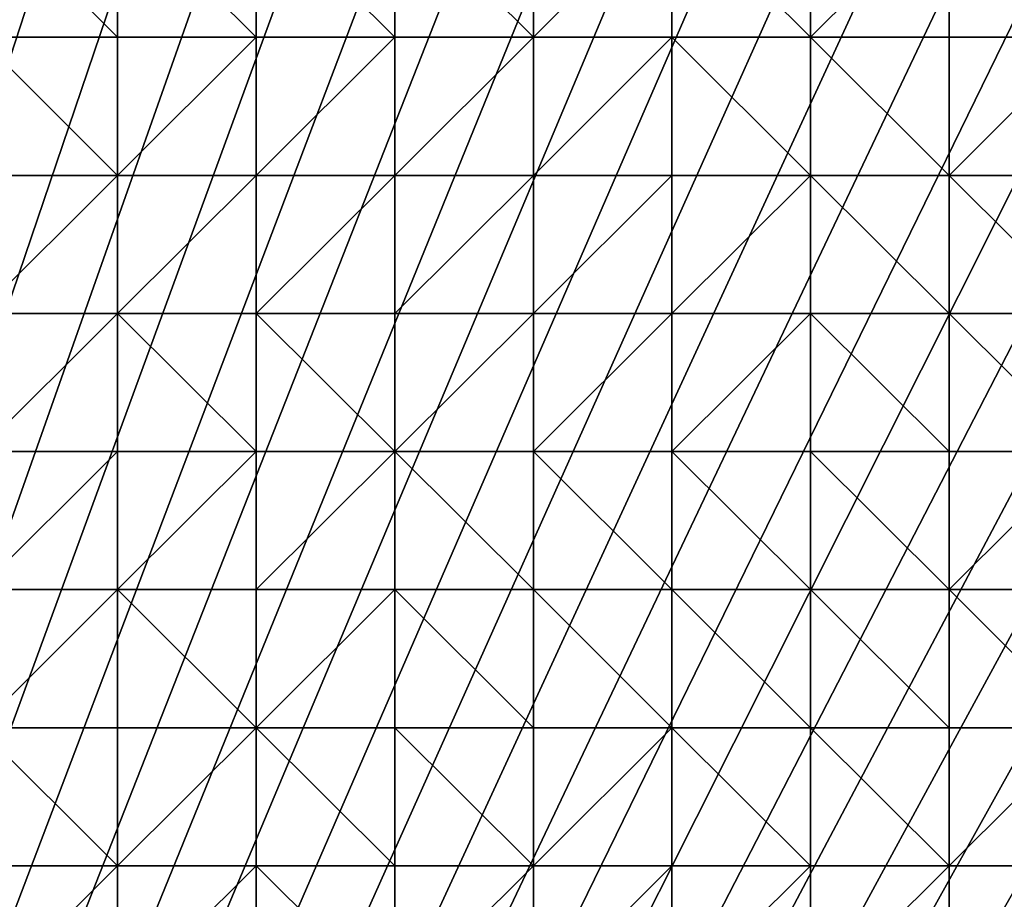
# Model space of a CAD drawing. Header units: metres. Extents: x 58 to 227, y 40 to 252.
# Tile 39 of 78: x 102 to 122, y 148 to 166. Entities that reach past the tile are written whole.
import ezdxf

# ---------------------------------------------------------------- set-up
doc = ezdxf.new("R2010")
doc.units = ezdxf.units.M
doc.header["$MEASUREMENT"] = 0
doc.layers.add('3D_TERRAIN_MODEL', color=18, linetype='CONTINUOUS')

# ---------------------------------------------------------------- blocks, each defined once
blk = doc.blocks.new('WALL_2')
at = {"layer": '3D_TERRAIN_MODEL', "color": 0, "linetype": 'ByBlock'}
mesh = blk.add_polyface(dxfattribs=at)
corners = [(84.062539, 251.568912, -5.557653), (86.931116, 251.568912, -5.557653), (61.113923, 40.187512, -5.557653), (89.799693, 251.568912, -5.557653), (92.66827, 251.568912, -5.557653), (95.536847, 251.568912, -5.557653), (98.405424, 251.568912, -5.557653), (101.274001, 251.568912, -5.557653), (104.142577, 251.568912, -5.557653), (107.011154, 251.568912, -5.557653), (109.879731, 251.568912, -5.557653), (112.748308, 251.568912, -5.557653), (115.616885, 251.568912, -5.557653), (118.485462, 251.568912, -5.557653), (121.354039, 251.568912, -5.557653), (124.222616, 251.568912, -5.557653), (127.091193, 251.568912, -5.557653), (129.95977, 251.568912, -5.557653), (132.828347, 251.568912, -5.557653), (135.696924, 251.568912, -5.557653), (138.565501, 251.568912, -5.557653), (141.434078, 251.568912, -5.557653), (144.302655, 251.568912, -5.557653), (147.171232, 251.568912, -5.557653), (150.039809, 251.568912, -5.557653), (152.908386, 251.568912, -5.557653), (155.776963, 251.568912, -5.557653), (158.64554, 251.568912, -5.557653), (161.514117, 251.568912, -5.557653), (164.382694, 251.568912, -5.557653), (167.251271, 251.568912, -5.557653), (170.119848, 251.568912, -5.557653), (172.988425, 251.568912, -5.557653), (175.857002, 251.568912, -5.557653), (178.725579, 251.568912, -5.557653)]
mesh.append_faces([[corners[k] for k in face] for face in [(0, 1, 2), (1, 3, 2), (3, 4, 2), (4, 5, 2), (5, 6, 2), (6, 7, 2), (7, 8, 2), (8, 9, 2), (9, 10, 2), (10, 11, 2), (11, 12, 2), (12, 13, 2), (13, 14, 2), (14, 15, 2), (15, 16, 2), (16, 17, 2), (17, 18, 2), (18, 19, 2), (19, 20, 2), (20, 21, 2), (21, 22, 2), (22, 23, 2), (23, 24, 2), (24, 25, 2), (25, 26, 2), (26, 27, 2), (27, 28, 2), (28, 29, 2), (29, 30, 2), (30, 31, 2), (31, 32, 2), (32, 33, 2), (33, 34, 2)]], dxfattribs={"vtx1": -1, "vtx2": -1, "color": 0})
mesh = blk.add_polyface(dxfattribs=at)
corners = [(178.725579, 251.568912, -5.557653), (181.594156, 251.568912, -5.557653), (61.113923, 40.187512, -5.557653), (184.462733, 251.568912, -5.557653), (187.331309, 251.568912, -5.557653), (190.199886, 251.568912, -5.557653), (193.068463, 251.568912, -5.557653), (195.93704, 251.568912, -5.557653), (198.805617, 251.568912, -5.557653), (201.674194, 251.568912, -5.557653), (204.542771, 251.568912, -5.557653), (207.411348, 251.568912, -5.557653), (210.279925, 251.568912, -5.557653), (213.148502, 251.568912, -5.557653), (216.017079, 251.568912, -5.557653), (218.885656, 251.568912, -5.557653), (221.754233, 251.568912, -5.557653), (224.62281, 251.568912, -5.557653), (227.420927, 251.568912, -5.557653), (227.069402, 248.780962, -5.557653), (226.708994, 245.922553, -5.557653), (226.348586, 243.064143, -5.557653), (225.988178, 240.205733, -5.557653), (225.62777, 237.347324, -5.557653), (225.267362, 234.488914, -5.557653), (224.906953, 231.630504, -5.557653), (224.62281, 229.376953, -5.557653), (224.546545, 228.772094, -5.557653), (224.186137, 225.913685, -5.557653), (223.825729, 223.055275, -5.557653), (223.465321, 220.196865, -5.557653), (223.104912, 217.338455, -5.557653), (222.744504, 214.480046, -5.557653), (222.384096, 211.621636, -5.557653), (222.023688, 208.763226, -5.557653)]
mesh.append_faces([[corners[k] for k in face] for face in [(0, 1, 2), (1, 3, 2), (3, 4, 2), (4, 5, 2), (5, 6, 2), (6, 7, 2), (7, 8, 2), (8, 9, 2), (9, 10, 2), (10, 11, 2), (11, 12, 2), (12, 13, 2), (13, 14, 2), (14, 15, 2), (15, 16, 2), (16, 17, 2), (17, 18, 2), (18, 19, 2), (19, 20, 2), (20, 21, 2), (21, 22, 2), (22, 23, 2), (23, 24, 2), (24, 25, 2), (25, 26, 2), (26, 27, 2), (27, 28, 2), (28, 29, 2), (29, 30, 2), (30, 31, 2), (31, 32, 2), (32, 33, 2), (33, 34, 2)]], dxfattribs={"vtx1": -1, "vtx2": -1, "color": 0})
mesh = blk.add_polyface(dxfattribs=at)
corners = [(222.023688, 208.763226, -5.557653), (221.754233, 206.62617, -5.557653), (61.113923, 40.187512, -5.557653), (221.66328, 205.904816, -5.557653), (221.302872, 203.046407, -5.557653), (220.942463, 200.187997, -5.557653), (220.582055, 197.329587, -5.557653), (220.221647, 194.471177, -5.557653), (219.861239, 191.612768, -5.557653), (219.500831, 188.754358, -5.557653), (219.140422, 185.895948, -5.557653), (218.885656, 183.875388, -5.557653), (218.780014, 183.037538, -5.557653), (218.419606, 180.179129, -5.557653), (218.059198, 177.320719, -5.557653), (217.69879, 174.462309, -5.557653), (217.338381, 171.603899, -5.557653), (216.977973, 168.74549, -5.557653), (216.617565, 165.88708, -5.557653), (216.257157, 163.02867, -5.557653), (216.017079, 161.124605, -5.557653), (215.896749, 160.17026, -5.557653), (215.536341, 157.311851, -5.557653), (215.175932, 154.453441, -5.557653), (214.815524, 151.595031, -5.557653), (214.455116, 148.736621, -5.557653), (214.094708, 145.878212, -5.557653), (213.7343, 143.019802, -5.557653), (213.373891, 140.161392, -5.557653), (213.148502, 138.373822, -5.557653), (213.013483, 137.302983, -5.557653), (212.653075, 134.444573, -5.557653), (212.292667, 131.586163, -5.557653), (211.932259, 128.727753, -5.557653), (211.571851, 125.869344, -5.557653)]
mesh.append_faces([[corners[k] for k in face] for face in [(0, 1, 2), (1, 3, 2), (3, 4, 2), (4, 5, 2), (5, 6, 2), (6, 7, 2), (7, 8, 2), (8, 9, 2), (9, 10, 2), (10, 11, 2), (11, 12, 2), (12, 13, 2), (13, 14, 2), (14, 15, 2), (15, 16, 2), (16, 17, 2), (17, 18, 2), (18, 19, 2), (19, 20, 2), (20, 21, 2), (21, 22, 2), (22, 23, 2), (23, 24, 2), (24, 25, 2), (25, 26, 2), (26, 27, 2), (27, 28, 2), (28, 29, 2), (29, 30, 2), (30, 31, 2), (31, 32, 2), (32, 33, 2), (33, 34, 2)]], dxfattribs={"vtx1": -1, "vtx2": -1, "color": 0})
blk = doc.blocks.new('SURFACE')
at = {"layer": '3D_TERRAIN_MODEL', "color": 0, "linetype": 'ByBlock'}
for p, q in [((104.142577, 168.74549, 34.044347), (104.142577, 165.88708, 33.030917)), ((104.142577, 168.74549, 34.044347), (104.142577, 165.88708, 33.030917)), ((107.011154, 168.74549, 34.174022), (107.011154, 165.88708, 33.123824)), ((107.011154, 168.74549, 34.174022), (107.011154, 165.88708, 33.123824)), ((109.879731, 168.74549, 34.277637), (109.879731, 165.88708, 33.222505)), ((109.879731, 168.74549, 34.277637), (109.879731, 165.88708, 33.222505)), ((112.748308, 168.74549, 34.286365), (112.748308, 165.88708, 33.217666)), ((112.748308, 168.74549, 34.286365), (112.748308, 165.88708, 33.217666)), ((115.616885, 168.74549, 34.1215), (115.616885, 165.88708, 33.034069)), ((115.616885, 168.74549, 34.1215), (115.616885, 165.88708, 33.034069)), ((118.485462, 168.74549, 33.950372), (118.485462, 165.88708, 32.85675)), ((118.485462, 168.74549, 33.950372), (118.485462, 165.88708, 32.85675)), ((121.354039, 168.74549, 33.81902), (121.354039, 165.88708, 32.673541)), ((121.354039, 168.74549, 33.81902), (121.354039, 165.88708, 32.673541)), ((101.274001, 165.88708, 32.878157), (104.142577, 165.88708, 33.030917)), ((101.274001, 165.88708, 32.878157), (104.142577, 165.88708, 33.030917)), ((104.142577, 165.88708, 33.030917), (104.142577, 163.02867, 32.13931)), ((104.142577, 165.88708, 33.030917), (104.142577, 163.02867, 32.13931)), ((104.142577, 165.88708, 33.030917), (107.011154, 165.88708, 33.123824)), ((104.142577, 165.88708, 33.030917), (107.011154, 165.88708, 33.123824)), ((107.011154, 165.88708, 33.123824), (107.011154, 163.02867, 32.157553)), ((107.011154, 165.88708, 33.123824), (107.011154, 163.02867, 32.157553)), ((107.011154, 165.88708, 33.123824), (109.879731, 165.88708, 33.222505)), ((107.011154, 165.88708, 33.123824), (109.879731, 165.88708, 33.222505)), ((109.879731, 165.88708, 33.222505), (109.879731, 163.02867, 32.223443)), ((109.879731, 165.88708, 33.222505), (109.879731, 163.02867, 32.223443)), ((109.879731, 165.88708, 33.222505), (112.748308, 165.88708, 33.217666)), ((109.879731, 165.88708, 33.222505), (112.748308, 165.88708, 33.217666)), ((112.748308, 165.88708, 33.217666), (112.748308, 163.02867, 32.140929)), ((112.748308, 165.88708, 33.217666), (112.748308, 163.02867, 32.140929)), ((112.748308, 165.88708, 33.217666), (115.616885, 165.88708, 33.034069)), ((112.748308, 165.88708, 33.217666), (115.616885, 165.88708, 33.034069)), ((115.616885, 165.88708, 33.034069), (115.616885, 163.02867, 31.912668)), ((115.616885, 165.88708, 33.034069), (115.616885, 163.02867, 31.912668)), ((115.616885, 165.88708, 33.034069), (118.485462, 165.88708, 32.85675)), ((115.616885, 165.88708, 33.034069), (118.485462, 165.88708, 32.85675)), ((118.485462, 165.88708, 32.85675), (118.485462, 163.02867, 31.674199)), ((118.485462, 165.88708, 32.85675), (118.485462, 163.02867, 31.674199)), ((118.485462, 165.88708, 32.85675), (121.354039, 165.88708, 32.673541)), ((118.485462, 165.88708, 32.85675), (121.354039, 165.88708, 32.673541)), ((121.354039, 165.88708, 32.673541), (121.354039, 163.02867, 31.484207)), ((121.354039, 165.88708, 32.673541), (121.354039, 163.02867, 31.484207)), ((121.354039, 165.88708, 32.673541), (124.222616, 165.88708, 32.529651)), ((121.354039, 165.88708, 32.673541), (124.222616, 165.88708, 32.529651)), ((101.274001, 163.02867, 31.880385), (104.142577, 163.02867, 32.13931)), ((101.274001, 163.02867, 31.880385), (104.142577, 163.02867, 32.13931)), ((104.142577, 163.02867, 32.13931), (104.142577, 160.17026, 31.126505)), ((104.142577, 163.02867, 32.13931), (104.142577, 160.17026, 31.126505)), ((104.142577, 163.02867, 32.13931), (107.011154, 163.02867, 32.157553)), ((104.142577, 163.02867, 32.13931), (107.011154, 163.02867, 32.157553)), ((107.011154, 163.02867, 32.157553), (107.011154, 160.17026, 31.095058)), ((107.011154, 163.02867, 32.157553), (107.011154, 160.17026, 31.095058)), ((107.011154, 163.02867, 32.157553), (109.879731, 163.02867, 32.223443)), ((107.011154, 163.02867, 32.157553), (109.879731, 163.02867, 32.223443)), ((109.879731, 163.02867, 32.223443), (109.879731, 160.17026, 31.103689)), ((109.879731, 163.02867, 32.223443), (109.879731, 160.17026, 31.103689)), ((109.879731, 163.02867, 32.223443), (112.748308, 163.02867, 32.140929)), ((109.879731, 163.02867, 32.223443), (112.748308, 163.02867, 32.140929)), ((112.748308, 163.02867, 32.140929), (112.748308, 160.17026, 31.01535)), ((112.748308, 163.02867, 32.140929), (112.748308, 160.17026, 31.01535)), ((112.748308, 163.02867, 32.140929), (115.616885, 163.02867, 31.912668)), ((112.748308, 163.02867, 32.140929), (115.616885, 163.02867, 31.912668)), ((115.616885, 163.02867, 31.912668), (115.616885, 160.17026, 30.71828)), ((115.616885, 163.02867, 31.912668), (115.616885, 160.17026, 30.71828)), ((115.616885, 163.02867, 31.912668), (118.485462, 163.02867, 31.674199)), ((115.616885, 163.02867, 31.912668), (118.485462, 163.02867, 31.674199)), ((118.485462, 163.02867, 31.674199), (118.485462, 160.17026, 30.593844)), ((118.485462, 163.02867, 31.674199), (118.485462, 160.17026, 30.593844)), ((118.485462, 163.02867, 31.674199), (121.354039, 163.02867, 31.484207)), ((118.485462, 163.02867, 31.674199), (121.354039, 163.02867, 31.484207)), ((121.354039, 163.02867, 31.484207), (121.354039, 160.17026, 30.34058)), ((121.354039, 163.02867, 31.484207), (121.354039, 160.17026, 30.34058)), ((121.354039, 163.02867, 31.484207), (124.222616, 163.02867, 31.37642)), ((121.354039, 163.02867, 31.484207), (124.222616, 163.02867, 31.37642)), ((101.274001, 160.17026, 31.000445), (104.142577, 160.17026, 31.126505)), ((101.274001, 160.17026, 31.000445), (104.142577, 160.17026, 31.126505)), ((104.142577, 160.17026, 31.126505), (104.142577, 157.311851, 30.131397)), ((104.142577, 160.17026, 31.126505), (104.142577, 157.311851, 30.131397)), ((104.142577, 160.17026, 31.126505), (107.011154, 160.17026, 31.095058)), ((104.142577, 160.17026, 31.126505), (107.011154, 160.17026, 31.095058)), ((107.011154, 160.17026, 31.095058), (107.011154, 157.311851, 30.132433)), ((107.011154, 160.17026, 31.095058), (107.011154, 157.311851, 30.132433)), ((107.011154, 160.17026, 31.095058), (109.879731, 160.17026, 31.103689)), ((107.011154, 160.17026, 31.095058), (109.879731, 160.17026, 31.103689)), ((109.879731, 160.17026, 31.103689), (109.879731, 157.311851, 29.990908)), ((109.879731, 160.17026, 31.103689), (109.879731, 157.311851, 29.990908)), ((109.879731, 160.17026, 31.103689), (112.748308, 160.17026, 31.01535)), ((109.879731, 160.17026, 31.103689), (112.748308, 160.17026, 31.01535)), ((112.748308, 160.17026, 31.01535), (112.748308, 157.311851, 29.883569)), ((112.748308, 160.17026, 31.01535), (112.748308, 157.311851, 29.883569)), ((112.748308, 160.17026, 31.01535), (115.616885, 160.17026, 30.71828)), ((112.748308, 160.17026, 31.01535), (115.616885, 160.17026, 30.71828)), ((115.616885, 160.17026, 30.71828), (115.616885, 157.311851, 29.724277)), ((115.616885, 160.17026, 30.71828), (115.616885, 157.311851, 29.724277)), ((115.616885, 160.17026, 30.71828), (118.485462, 160.17026, 30.593844)), ((115.616885, 160.17026, 30.71828), (118.485462, 160.17026, 30.593844)), ((118.485462, 160.17026, 30.593844), (118.485462, 157.311851, 29.484236)), ((118.485462, 160.17026, 30.593844), (118.485462, 157.311851, 29.484236)), ((118.485462, 160.17026, 30.593844), (121.354039, 160.17026, 30.34058)), ((118.485462, 160.17026, 30.593844), (121.354039, 160.17026, 30.34058)), ((121.354039, 160.17026, 30.34058), (121.354039, 157.311851, 29.393646)), ((121.354039, 160.17026, 30.34058), (121.354039, 157.311851, 29.393646)), ((121.354039, 160.17026, 30.34058), (124.222616, 160.17026, 30.194227)), ((121.354039, 160.17026, 30.34058), (124.222616, 160.17026, 30.194227)), ((101.274001, 157.311851, 30.153672), (104.142577, 157.311851, 30.131397)), ((101.274001, 157.311851, 30.153672), (104.142577, 157.311851, 30.131397)), ((104.142577, 157.311851, 30.131397), (104.142577, 154.453441, 29.100314)), ((104.142577, 157.311851, 30.131397), (104.142577, 154.453441, 29.100314)), ((104.142577, 157.311851, 30.131397), (107.011154, 157.311851, 30.132433)), ((104.142577, 157.311851, 30.131397), (107.011154, 157.311851, 30.132433)), ((107.011154, 157.311851, 30.132433), (107.011154, 154.453441, 28.958087)), ((107.011154, 157.311851, 30.132433), (107.011154, 154.453441, 28.958087)), ((107.011154, 157.311851, 30.132433), (109.879731, 157.311851, 29.990908)), ((107.011154, 157.311851, 30.132433), (109.879731, 157.311851, 29.990908)), ((109.879731, 157.311851, 29.990908), (109.879731, 154.453441, 28.900673)), ((109.879731, 157.311851, 29.990908), (109.879731, 154.453441, 28.900673)), ((109.879731, 157.311851, 29.990908), (112.748308, 157.311851, 29.883569)), ((109.879731, 157.311851, 29.990908), (112.748308, 157.311851, 29.883569)), ((112.748308, 157.311851, 29.883569), (112.748308, 154.453441, 29.186379)), ((112.748308, 157.311851, 29.883569), (112.748308, 154.453441, 29.186379)), ((112.748308, 157.311851, 29.883569), (115.616885, 157.311851, 29.724277)), ((112.748308, 157.311851, 29.883569), (115.616885, 157.311851, 29.724277)), ((115.616885, 157.311851, 29.724277), (115.616885, 154.453441, 29.270112)), ((115.616885, 157.311851, 29.724277), (115.616885, 154.453441, 29.270112)), ((115.616885, 157.311851, 29.724277), (118.485462, 157.311851, 29.484236)), ((115.616885, 157.311851, 29.724277), (118.485462, 157.311851, 29.484236)), ((118.485462, 157.311851, 29.484236), (118.485462, 154.453441, 28.632015)), ((118.485462, 157.311851, 29.484236), (118.485462, 154.453441, 28.632015)), ((118.485462, 157.311851, 29.484236), (121.354039, 157.311851, 29.393646)), ((118.485462, 157.311851, 29.484236), (121.354039, 157.311851, 29.393646)), ((121.354039, 157.311851, 29.393646), (121.354039, 154.453441, 28.365192)), ((121.354039, 157.311851, 29.393646), (121.354039, 154.453441, 28.365192)), ((121.354039, 157.311851, 29.393646), (124.222616, 157.311851, 29.186844)), ((121.354039, 157.311851, 29.393646), (124.222616, 157.311851, 29.186844)), ((101.274001, 154.453441, 29.122845), (104.142577, 154.453441, 29.100314)), ((101.274001, 154.453441, 29.122845), (104.142577, 154.453441, 29.100314)), ((104.142577, 154.453441, 29.100314), (104.142577, 151.595031, 28.119687)), ((104.142577, 154.453441, 29.100314), (104.142577, 151.595031, 28.119687)), ((104.142577, 154.453441, 29.100314), (107.011154, 154.453441, 28.958087)), ((104.142577, 154.453441, 29.100314), (107.011154, 154.453441, 28.958087)), ((107.011154, 154.453441, 28.958087), (107.011154, 151.595031, 27.985556)), ((107.011154, 154.453441, 28.958087), (107.011154, 151.595031, 27.985556)), ((107.011154, 154.453441, 28.958087), (109.879731, 154.453441, 28.900673)), ((107.011154, 154.453441, 28.958087), (109.879731, 154.453441, 28.900673)), ((109.879731, 154.453441, 28.900673), (109.879731, 151.595031, 27.93163)), ((109.879731, 154.453441, 28.900673), (109.879731, 151.595031, 27.93163)), ((109.879731, 154.453441, 28.900673), (112.748308, 154.453441, 29.186379)), ((109.879731, 154.453441, 28.900673), (112.748308, 154.453441, 29.186379)), ((112.748308, 154.453441, 29.186379), (112.748308, 151.595031, 28.206871)), ((112.748308, 154.453441, 29.186379), (112.748308, 151.595031, 28.206871)), ((112.748308, 154.453441, 29.186379), (115.616885, 154.453441, 29.270112)), ((112.748308, 154.453441, 29.186379), (115.616885, 154.453441, 29.270112)), ((115.616885, 154.453441, 29.270112), (115.616885, 151.595031, 28.609014)), ((115.616885, 154.453441, 29.270112), (115.616885, 151.595031, 28.609014)), ((115.616885, 154.453441, 29.270112), (118.485462, 154.453441, 28.632015)), ((115.616885, 154.453441, 29.270112), (118.485462, 154.453441, 28.632015)), ((118.485462, 154.453441, 28.632015), (118.485462, 151.595031, 28.001597)), ((118.485462, 154.453441, 28.632015), (118.485462, 151.595031, 28.001597)), ((118.485462, 154.453441, 28.632015), (121.354039, 154.453441, 28.365192)), ((118.485462, 154.453441, 28.632015), (121.354039, 154.453441, 28.365192)), ((121.354039, 154.453441, 28.365192), (121.354039, 151.595031, 27.676954)), ((121.354039, 154.453441, 28.365192), (121.354039, 151.595031, 27.676954)), ((121.354039, 154.453441, 28.365192), (124.222616, 154.453441, 28.317313)), ((121.354039, 154.453441, 28.365192), (124.222616, 154.453441, 28.317313)), ((101.274001, 151.595031, 28.163459), (104.142577, 151.595031, 28.119687)), ((101.274001, 151.595031, 28.163459), (104.142577, 151.595031, 28.119687)), ((104.142577, 151.595031, 28.119687), (104.142577, 148.736621, 27.159691)), ((104.142577, 151.595031, 28.119687), (104.142577, 148.736621, 27.159691)), ((104.142577, 151.595031, 28.119687), (107.011154, 151.595031, 27.985556)), ((104.142577, 151.595031, 28.119687), (107.011154, 151.595031, 27.985556)), ((107.011154, 151.595031, 27.985556), (107.011154, 148.736621, 27.076351)), ((107.011154, 151.595031, 27.985556), (107.011154, 148.736621, 27.076351)), ((107.011154, 151.595031, 27.985556), (109.879731, 151.595031, 27.93163)), ((107.011154, 151.595031, 27.985556), (109.879731, 151.595031, 27.93163)), ((109.879731, 151.595031, 27.93163), (109.879731, 148.736621, 26.995349)), ((109.879731, 151.595031, 27.93163), (109.879731, 148.736621, 26.995349)), ((109.879731, 151.595031, 27.93163), (112.748308, 151.595031, 28.206871)), ((109.879731, 151.595031, 27.93163), (112.748308, 151.595031, 28.206871)), ((112.748308, 151.595031, 28.206871), (112.748308, 148.736621, 27.208461)), ((112.748308, 151.595031, 28.206871), (112.748308, 148.736621, 27.208461)), ((112.748308, 151.595031, 28.206871), (115.616885, 151.595031, 28.609014)), ((112.748308, 151.595031, 28.206871), (115.616885, 151.595031, 28.609014)), ((115.616885, 151.595031, 28.609014), (115.616885, 148.736621, 27.474332)), ((115.616885, 151.595031, 28.609014), (115.616885, 148.736621, 27.474332)), ((115.616885, 151.595031, 28.609014), (118.485462, 151.595031, 28.001597)), ((115.616885, 151.595031, 28.609014), (118.485462, 151.595031, 28.001597)), ((118.485462, 151.595031, 28.001597), (118.485462, 148.736621, 27.150369)), ((118.485462, 151.595031, 28.001597), (118.485462, 148.736621, 27.150369)), ((118.485462, 151.595031, 28.001597), (121.354039, 151.595031, 27.676954)), ((118.485462, 151.595031, 28.001597), (121.354039, 151.595031, 27.676954)), ((121.354039, 151.595031, 27.676954), (121.354039, 148.736621, 26.859405)), ((121.354039, 151.595031, 27.676954), (121.354039, 148.736621, 26.859405)), ((121.354039, 151.595031, 27.676954), (124.222616, 151.595031, 27.535901)), ((121.354039, 151.595031, 27.676954), (124.222616, 151.595031, 27.535901)), ((101.274001, 148.736621, 27.186136), (104.142577, 148.736621, 27.159691)), ((101.274001, 148.736621, 27.186136), (104.142577, 148.736621, 27.159691)), ((104.142577, 148.736621, 27.159691), (104.142577, 145.878212, 26.175876)), ((104.142577, 148.736621, 27.159691), (104.142577, 145.878212, 26.175876)), ((104.142577, 148.736621, 27.159691), (107.011154, 148.736621, 27.076351)), ((104.142577, 148.736621, 27.159691), (107.011154, 148.736621, 27.076351)), ((107.011154, 148.736621, 27.076351), (107.011154, 145.878212, 26.165013)), ((107.011154, 148.736621, 27.076351), (107.011154, 145.878212, 26.165013)), ((107.011154, 148.736621, 27.076351), (109.879731, 148.736621, 26.995349)), ((107.011154, 148.736621, 27.076351), (109.879731, 148.736621, 26.995349)), ((109.879731, 148.736621, 26.995349), (109.879731, 145.878212, 26.162484)), ((109.879731, 148.736621, 26.995349), (109.879731, 145.878212, 26.162484)), ((109.879731, 148.736621, 26.995349), (112.748308, 148.736621, 27.208461)), ((109.879731, 148.736621, 26.995349), (112.748308, 148.736621, 27.208461)), ((112.748308, 148.736621, 27.208461), (112.748308, 145.878212, 26.390543)), ((112.748308, 148.736621, 27.208461), (112.748308, 145.878212, 26.390543)), ((112.748308, 148.736621, 27.208461), (115.616885, 148.736621, 27.474332)), ((112.748308, 148.736621, 27.208461), (115.616885, 148.736621, 27.474332)), ((115.616885, 148.736621, 27.474332), (115.616885, 145.878212, 26.282499)), ((115.616885, 148.736621, 27.474332), (115.616885, 145.878212, 26.282499)), ((115.616885, 148.736621, 27.474332), (118.485462, 148.736621, 27.150369)), ((115.616885, 148.736621, 27.474332), (118.485462, 148.736621, 27.150369)), ((118.485462, 148.736621, 27.150369), (118.485462, 145.878212, 26.092705)), ((118.485462, 148.736621, 27.150369), (118.485462, 145.878212, 26.092705)), ((118.485462, 148.736621, 27.150369), (121.354039, 148.736621, 26.859405)), ((118.485462, 148.736621, 27.150369), (121.354039, 148.736621, 26.859405)), ((121.354039, 148.736621, 26.859405), (121.354039, 145.878212, 25.991672)), ((121.354039, 148.736621, 26.859405), (121.354039, 145.878212, 25.991672)), ((121.354039, 148.736621, 26.859405), (124.222616, 148.736621, 26.803381)), ((121.354039, 148.736621, 26.859405), (124.222616, 148.736621, 26.803381))]:
    blk.add_line(p, q, dxfattribs=at)
mesh = blk.add_polyface(dxfattribs=at)
corners = [(98.405424, 163.02867, 31.669126), (101.274001, 163.02867, 31.880385), (101.274001, 165.88708, 32.878157), (101.274001, 168.74549, 33.787392), (98.405424, 168.74549, 33.724336), (101.274001, 171.603899, 34.627842), (98.405424, 171.603899, 34.574558), (101.274001, 174.462309, 35.405223), (98.405424, 174.462309, 35.25062), (101.274001, 177.320719, 36.159083), (104.142577, 163.02867, 32.13931), (104.142577, 165.88708, 33.030917), (104.142577, 168.74549, 34.044347), (104.142577, 171.603899, 34.894779), (104.142577, 174.462309, 35.609947), (104.142577, 177.320719, 36.261948), (107.011154, 163.02867, 32.157553), (107.011154, 165.88708, 33.123824), (107.011154, 168.74549, 34.174022), (107.011154, 171.603899, 35.127103), (107.011154, 174.462309, 35.933335), (107.011154, 177.320719, 36.481581), (109.879731, 163.02867, 32.223443), (109.879731, 165.88708, 33.222505), (109.879731, 168.74549, 34.277637), (109.879731, 171.603899, 35.296895), (109.879731, 174.462309, 36.053832), (109.879731, 177.320719, 36.675797), (112.748308, 163.02867, 32.140929), (112.748308, 165.88708, 33.217666), (112.748308, 168.74549, 34.286365), (112.748308, 171.603899, 35.324388), (112.748308, 174.462309, 36.060343), (112.748308, 177.320719, 36.693892), (115.616885, 163.02867, 31.912668), (115.616885, 165.88708, 33.034069), (115.616885, 168.74549, 34.1215), (115.616885, 171.603899, 35.198729), (115.616885, 174.462309, 36.017048), (118.485462, 163.02867, 31.674199), (118.485462, 165.88708, 32.85675), (118.485462, 168.74549, 33.950372), (118.485462, 171.603899, 35.04867), (118.485462, 174.462309, 35.933187), (118.485462, 177.320719, 36.594225), (121.354039, 163.02867, 31.484207), (121.354039, 168.74549, 33.81902), (121.354039, 171.603899, 35.011649), (121.354039, 174.462309, 35.906912)]
mesh.append_faces([[corners[k] for k in face] for face in [(0, 1, 2), (3, 4, 2), (5, 6, 3), (7, 8, 5), (8, 7, 9), (2, 1, 10), (11, 2, 10), (3, 2, 11), (12, 3, 11), (5, 3, 12), (13, 5, 12), (7, 5, 13), (14, 7, 13), (7, 14, 15), (10, 16, 17), (11, 10, 17), (12, 11, 17), (18, 12, 17), (12, 18, 19), (13, 12, 19), (13, 19, 20), (14, 13, 20), (14, 20, 21), (16, 22, 23), (17, 16, 23), (18, 17, 23), (24, 18, 23), (18, 24, 25), (19, 18, 25), (19, 25, 26), (20, 19, 26), (20, 26, 27), (22, 28, 29), (23, 22, 29), (24, 23, 29), (30, 24, 29), (24, 30, 31), (25, 24, 31), (26, 25, 31), (32, 26, 31), (26, 32, 33), (28, 34, 35), (29, 28, 35), (29, 35, 36), (30, 29, 36), (30, 36, 37), (31, 30, 37), (31, 37, 38), (32, 31, 38), (33, 32, 38), (35, 34, 39), (40, 35, 39), (36, 35, 40), (41, 36, 40), (36, 41, 42), (37, 36, 42), (37, 42, 43), (38, 37, 43), (38, 43, 44), (40, 39, 45), (41, 40, 46), (42, 41, 46), (43, 42, 47), (44, 43, 48)]], dxfattribs={"vtx0": -1, "vtx1": -1, "vtx2": -1, "color": 0})
mesh = blk.add_polyface(dxfattribs=at)
corners = [(121.354039, 165.88708, 32.673541), (118.485462, 165.88708, 32.85675), (121.354039, 163.02867, 31.484207), (121.354039, 168.74549, 33.81902), (121.354039, 171.603899, 35.011649), (118.485462, 171.603899, 35.04867), (121.354039, 174.462309, 35.906912), (118.485462, 174.462309, 35.933187), (124.222616, 163.02867, 31.37642), (124.222616, 165.88708, 32.529651), (124.222616, 168.74549, 33.804778), (124.222616, 171.603899, 34.994672), (124.222616, 174.462309, 35.964032), (127.091193, 163.02867, 31.079615), (127.091193, 165.88708, 32.416617), (127.091193, 168.74549, 33.777318), (127.091193, 171.603899, 35.029766), (127.091193, 174.462309, 36.050641), (129.95977, 163.02867, 30.781372), (129.95977, 165.88708, 32.155627), (129.95977, 168.74549, 33.617634), (129.95977, 171.603899, 34.927206), (129.95977, 174.462309, 35.946707), (129.95977, 160.17026, 29.751994), (132.828347, 163.02867, 30.517136), (132.828347, 165.88708, 31.912959), (132.828347, 168.74549, 33.403945), (132.828347, 171.603899, 34.801383), (132.828347, 174.462309, 36.033915), (132.828347, 160.17026, 29.562596), (135.696924, 163.02867, 30.32943), (135.696924, 165.88708, 31.717066), (135.696924, 168.74549, 33.293309), (135.696924, 171.603899, 34.797163), (135.696924, 174.462309, 36.083482), (138.565501, 163.02867, 30.209225), (138.565501, 160.17026, 29.131586), (138.565501, 165.88708, 31.613118), (138.565501, 168.74549, 33.254189), (138.565501, 171.603899, 34.792425), (138.565501, 174.462309, 36.214492), (141.434078, 163.02867, 30.038235), (141.434078, 165.88708, 31.437854), (141.434078, 168.74549, 33.071598), (141.434078, 171.603899, 34.779553), (141.434078, 174.462309, 36.296235)]
mesh.append_faces([[corners[k] for k in face] for face in [(0, 1, 2), (1, 0, 3), (4, 5, 3), (6, 7, 4), (2, 8, 9), (0, 2, 9), (3, 0, 9), (10, 3, 9), (3, 10, 11), (4, 3, 11), (4, 11, 12), (6, 4, 12), (9, 8, 13), (14, 9, 13), (9, 14, 15), (10, 9, 15), (10, 15, 16), (11, 10, 16), (11, 16, 17), (12, 11, 17), (14, 13, 18), (19, 14, 18), (14, 19, 20), (15, 14, 20), (15, 20, 21), (16, 15, 21), (17, 16, 21), (22, 17, 21), (18, 23, 24), (19, 18, 24), (25, 19, 24), (20, 19, 25), (26, 20, 25), (21, 20, 26), (27, 21, 26), (22, 21, 27), (28, 22, 27), (24, 29, 30), (24, 30, 31), (25, 24, 31), (25, 31, 32), (26, 25, 32), (26, 32, 33), (27, 26, 33), (28, 27, 33), (34, 28, 33), (35, 30, 36), (31, 30, 35), (37, 31, 35), (32, 31, 37), (38, 32, 37), (32, 38, 39), (33, 32, 39), (34, 33, 39), (40, 34, 39), (35, 36, 41), (35, 41, 42), (37, 35, 42), (37, 42, 43), (38, 37, 43), (38, 43, 44), (39, 38, 44), (40, 39, 44), (45, 40, 44)]], dxfattribs={"vtx0": -1, "vtx1": -1, "vtx2": -1, "color": 0})
mesh = blk.add_polyface(dxfattribs=at)
corners = [(98.405424, 151.595031, 28.083786), (101.274001, 151.595031, 28.163459), (101.274001, 154.453441, 29.122845), (98.405424, 154.453441, 29.064526), (101.274001, 157.311851, 30.153672), (101.274001, 160.17026, 31.000445), (98.405424, 160.17026, 30.830115), (101.274001, 163.02867, 31.880385), (98.405424, 163.02867, 31.669126), (104.142577, 151.595031, 28.119687), (104.142577, 148.736621, 27.159691), (104.142577, 154.453441, 29.100314), (104.142577, 157.311851, 30.131397), (104.142577, 160.17026, 31.126505), (104.142577, 163.02867, 32.13931), (107.011154, 151.595031, 27.985556), (107.011154, 154.453441, 28.958087), (107.011154, 157.311851, 30.132433), (107.011154, 160.17026, 31.095058), (107.011154, 163.02867, 32.157553), (109.879731, 151.595031, 27.93163), (109.879731, 148.736621, 26.995349), (109.879731, 154.453441, 28.900673), (109.879731, 157.311851, 29.990908), (109.879731, 160.17026, 31.103689), (109.879731, 163.02867, 32.223443), (112.748308, 151.595031, 28.206871), (112.748308, 148.736621, 27.208461), (112.748308, 154.453441, 29.186379), (112.748308, 157.311851, 29.883569), (112.748308, 160.17026, 31.01535), (112.748308, 163.02867, 32.140929), (115.616885, 151.595031, 28.609014), (115.616885, 154.453441, 29.270112), (115.616885, 157.311851, 29.724277), (115.616885, 160.17026, 30.71828), (115.616885, 163.02867, 31.912668), (118.485462, 151.595031, 28.001597), (118.485462, 148.736621, 27.150369), (118.485462, 154.453441, 28.632015), (118.485462, 157.311851, 29.484236), (118.485462, 160.17026, 30.593844), (118.485462, 163.02867, 31.674199), (121.354039, 151.595031, 27.676954), (121.354039, 148.736621, 26.859405), (121.354039, 154.453441, 28.365192), (121.354039, 157.311851, 29.393646), (121.354039, 160.17026, 30.34058)]
mesh.append_faces([[corners[k] for k in face] for face in [(0, 1, 2), (3, 2, 4), (5, 6, 4), (7, 8, 5), (9, 1, 10), (1, 9, 11), (2, 1, 11), (2, 11, 12), (4, 2, 12), (4, 12, 13), (5, 4, 13), (5, 13, 14), (7, 5, 14), (9, 10, 15), (11, 9, 15), (16, 11, 15), (11, 16, 17), (12, 11, 17), (13, 12, 17), (18, 13, 17), (13, 18, 19), (14, 13, 19), (20, 15, 21), (15, 20, 22), (16, 15, 22), (16, 22, 23), (17, 16, 23), (18, 17, 23), (24, 18, 23), (18, 24, 25), (19, 18, 25), (26, 20, 27), (22, 20, 26), (28, 22, 26), (23, 22, 28), (29, 23, 28), (23, 29, 30), (24, 23, 30), (24, 30, 31), (25, 24, 31), (26, 27, 32), (28, 26, 32), (33, 28, 32), (29, 28, 33), (34, 29, 33), (29, 34, 35), (30, 29, 35), (30, 35, 36), (31, 30, 36), (37, 32, 38), (33, 32, 37), (39, 33, 37), (34, 33, 39), (40, 34, 39), (34, 40, 41), (35, 34, 41), (35, 41, 42), (36, 35, 42), (43, 37, 44), (39, 37, 43), (40, 39, 45), (41, 40, 46), (42, 41, 47)]], dxfattribs={"vtx0": -1, "vtx1": -1, "vtx2": -1, "color": 0})
mesh = blk.add_polyface(dxfattribs=at)
corners = [(121.354039, 154.453441, 28.365192), (118.485462, 154.453441, 28.632015), (121.354039, 151.595031, 27.676954), (121.354039, 157.311851, 29.393646), (118.485462, 157.311851, 29.484236), (121.354039, 160.17026, 30.34058), (118.485462, 160.17026, 30.593844), (121.354039, 163.02867, 31.484207), (118.485462, 163.02867, 31.674199), (121.354039, 148.736621, 26.859405), (124.222616, 151.595031, 27.535901), (124.222616, 154.453441, 28.317313), (124.222616, 157.311851, 29.186844), (124.222616, 160.17026, 30.194227), (124.222616, 163.02867, 31.37642), (124.222616, 148.736621, 26.803381), (127.091193, 151.595031, 27.43308), (127.091193, 154.453441, 28.169539), (127.091193, 157.311851, 28.938302), (127.091193, 160.17026, 29.864691), (127.091193, 163.02867, 31.079615), (127.091193, 148.736621, 26.720395), (129.95977, 151.595031, 27.361571), (129.95977, 154.453441, 28.062088), (129.95977, 157.311851, 28.815813), (129.95977, 160.17026, 29.751994), (129.95977, 163.02867, 30.781372), (132.828347, 151.595031, 27.286489), (132.828347, 148.736621, 26.663894), (132.828347, 154.453441, 27.95958), (132.828347, 157.311851, 28.681553), (132.828347, 160.17026, 29.562596), (132.828347, 163.02867, 30.517136), (135.696924, 151.595031, 27.10911), (135.696924, 154.453441, 27.779165), (135.696924, 157.311851, 28.471166), (135.696924, 160.17026, 29.316967), (135.696924, 163.02867, 30.32943), (138.565501, 151.595031, 26.943162), (138.565501, 148.736621, 26.287608), (138.565501, 154.453441, 27.584468), (138.565501, 157.311851, 28.279534), (138.565501, 160.17026, 29.131586), (141.434078, 151.595031, 26.763184), (141.434078, 148.736621, 26.09334), (141.434078, 154.453441, 27.403593), (141.434078, 157.311851, 28.151061), (141.434078, 160.17026, 29.024481), (141.434078, 163.02867, 30.038235)]
mesh.append_faces([[corners[k] for k in face] for face in [(0, 1, 2), (3, 4, 0), (5, 6, 3), (7, 8, 5), (2, 9, 10), (0, 2, 10), (11, 0, 10), (0, 11, 12), (3, 0, 12), (5, 3, 12), (13, 5, 12), (7, 5, 13), (14, 7, 13), (10, 15, 16), (10, 16, 17), (11, 10, 17), (12, 11, 17), (18, 12, 17), (12, 18, 19), (13, 12, 19), (14, 13, 19), (20, 14, 19), (16, 21, 22), (16, 22, 23), (17, 16, 23), (17, 23, 24), (18, 17, 24), (19, 18, 24), (25, 19, 24), (19, 25, 26), (20, 19, 26), (27, 22, 28), (23, 22, 27), (29, 23, 27), (24, 23, 29), (30, 24, 29), (24, 30, 31), (25, 24, 31), (25, 31, 32), (27, 28, 33), (27, 33, 34), (29, 27, 34), (30, 29, 34), (35, 30, 34), (30, 35, 36), (31, 30, 36), (31, 36, 37), (38, 33, 39), (33, 38, 40), (34, 33, 40), (35, 34, 40), (41, 35, 40), (36, 35, 41), (42, 36, 41), (37, 36, 42), (43, 38, 44), (38, 43, 45), (40, 38, 45), (41, 40, 45), (46, 41, 45), (42, 41, 46), (47, 42, 46), (42, 47, 48)]], dxfattribs={"vtx0": -1, "vtx1": -1, "vtx2": -1, "color": 0})
mesh = blk.add_polyface(dxfattribs=at)
corners = [(95.536847, 137.302983, 23.542729), (95.536847, 134.444573, 22.737039), (98.405424, 137.302983, 23.5961), (95.536847, 140.161392, 24.396077), (98.405424, 140.161392, 24.397777), (98.405424, 143.019802, 25.248203), (95.536847, 143.019802, 25.262915), (95.536847, 145.878212, 26.179374), (98.405424, 145.878212, 26.17373), (95.536847, 148.736621, 27.0837), (98.405424, 148.736621, 27.153087), (95.536847, 151.595031, 28.018764), (98.405424, 134.444573, 22.824679), (101.274001, 137.302983, 23.62683), (101.274001, 140.161392, 24.396833), (101.274001, 143.019802, 25.258316), (101.274001, 145.878212, 26.18792), (101.274001, 148.736621, 27.186136), (101.274001, 151.595031, 28.163459), (104.142577, 137.302983, 23.609902), (104.142577, 140.161392, 24.382511), (104.142577, 143.019802, 25.246997), (104.142577, 145.878212, 26.175876), (104.142577, 148.736621, 27.159691), (107.011154, 137.302983, 23.59452), (107.011154, 134.444573, 22.814884), (107.011154, 140.161392, 24.400172), (107.011154, 143.019802, 25.255491), (107.011154, 145.878212, 26.165013), (107.011154, 148.736621, 27.076351), (107.011154, 151.595031, 27.985556), (109.879731, 137.302983, 23.563098), (109.879731, 134.444573, 22.771213), (109.879731, 140.161392, 24.392166), (109.879731, 143.019802, 25.245201), (109.879731, 145.878212, 26.162484), (109.879731, 148.736621, 26.995349), (112.748308, 137.302983, 23.548702), (112.748308, 134.444573, 22.749819), (112.748308, 140.161392, 24.389529), (112.748308, 143.019802, 25.290261), (112.748308, 145.878212, 26.390543), (112.748308, 148.736621, 27.208461), (109.879731, 151.595031, 27.93163), (115.616885, 137.302983, 23.536229), (115.616885, 143.019802, 25.253229), (115.616885, 145.878212, 26.282499), (115.616885, 148.736621, 27.474332)]
mesh.append_faces([[corners[k] for k in face] for face in [(0, 1, 2), (3, 0, 2), (4, 3, 2), (3, 4, 5), (6, 3, 5), (7, 6, 5), (8, 7, 5), (9, 7, 8), (10, 9, 8), (11, 9, 10), (2, 12, 13), (4, 2, 13), (14, 4, 13), (5, 4, 14), (15, 5, 14), (8, 5, 15), (16, 8, 15), (10, 8, 16), (17, 10, 16), (10, 17, 18), (14, 13, 19), (20, 14, 19), (15, 14, 20), (21, 15, 20), (15, 21, 22), (16, 15, 22), (16, 22, 23), (17, 16, 23), (18, 17, 23), (24, 19, 25), (20, 19, 24), (26, 20, 24), (20, 26, 27), (21, 20, 27), (21, 27, 28), (22, 21, 28), (22, 28, 29), (23, 22, 29), (23, 29, 30), (31, 24, 32), (24, 31, 33), (26, 24, 33), (26, 33, 34), (27, 26, 34), (28, 27, 34), (35, 28, 34), (29, 28, 35), (36, 29, 35), (30, 29, 36), (37, 31, 38), (31, 37, 39), (33, 31, 39), (34, 33, 39), (40, 34, 39), (34, 40, 41), (35, 34, 41), (35, 41, 42), (36, 35, 42), (43, 36, 42), (37, 38, 44), (39, 37, 44), (40, 39, 45), (41, 40, 46), (42, 41, 47)]], dxfattribs={"vtx0": -1, "vtx1": -1, "vtx2": -1, "color": 0})
mesh = blk.add_polyface(dxfattribs=at)
corners = [(115.616885, 140.161392, 24.387134), (112.748308, 140.161392, 24.389529), (115.616885, 137.302983, 23.536229), (115.616885, 143.019802, 25.253229), (112.748308, 143.019802, 25.290261), (115.616885, 145.878212, 26.282499), (112.748308, 145.878212, 26.390543), (115.616885, 148.736621, 27.474332), (112.748308, 148.736621, 27.208461), (115.616885, 151.595031, 28.609014), (118.485462, 137.302983, 23.546349), (118.485462, 140.161392, 24.380392), (118.485462, 143.019802, 25.239164), (118.485462, 145.878212, 26.092705), (118.485462, 148.736621, 27.150369), (118.485462, 134.444573, 22.705059), (121.354039, 137.302983, 23.542885), (121.354039, 140.161392, 24.380324), (121.354039, 143.019802, 25.232263), (121.354039, 145.878212, 25.991672), (121.354039, 148.736621, 26.859405), (118.485462, 151.595031, 28.001597), (124.222616, 137.302983, 23.498356), (124.222616, 134.444573, 22.638673), (124.222616, 140.161392, 24.368202), (124.222616, 143.019802, 25.24187), (124.222616, 145.878212, 26.031929), (124.222616, 148.736621, 26.803381), (124.222616, 151.595031, 27.535901), (127.091193, 137.302983, 23.4444), (127.091193, 140.161392, 24.350262), (127.091193, 143.019802, 25.251667), (127.091193, 145.878212, 26.018124), (127.091193, 148.736621, 26.720395), (127.091193, 151.595031, 27.43308), (127.091193, 134.444573, 22.505657), (129.95977, 137.302983, 23.376621), (129.95977, 140.161392, 24.338077), (129.95977, 143.019802, 25.252385), (129.95977, 145.878212, 25.999953), (129.95977, 148.736621, 26.673749), (129.95977, 151.595031, 27.361571), (129.95977, 134.444573, 22.341644), (132.828347, 137.302983, 23.238379), (132.828347, 140.161392, 24.292459), (132.828347, 143.019802, 25.244311), (132.828347, 145.878212, 25.968316), (132.828347, 148.736621, 26.663894)]
mesh.append_faces([[corners[k] for k in face] for face in [(0, 1, 2), (1, 0, 3), (4, 3, 5), (6, 5, 7), (8, 7, 9), (2, 10, 11), (0, 2, 11), (3, 0, 11), (12, 3, 11), (3, 12, 13), (5, 3, 13), (5, 13, 14), (7, 5, 14), (9, 7, 14), (10, 15, 16), (10, 16, 17), (11, 10, 17), (12, 11, 17), (18, 12, 17), (12, 18, 19), (13, 12, 19), (13, 19, 20), (14, 13, 20), (21, 14, 20), (22, 16, 23), (17, 16, 22), (24, 17, 22), (17, 24, 25), (18, 17, 25), (18, 25, 26), (19, 18, 26), (19, 26, 27), (20, 19, 27), (20, 27, 28), (22, 23, 29), (24, 22, 29), (30, 24, 29), (25, 24, 30), (31, 25, 30), (26, 25, 31), (32, 26, 31), (27, 26, 32), (33, 27, 32), (27, 33, 34), (29, 35, 36), (29, 36, 37), (30, 29, 37), (30, 37, 38), (31, 30, 38), (32, 31, 38), (39, 32, 38), (32, 39, 40), (33, 32, 40), (33, 40, 41), (36, 42, 43), (36, 43, 44), (37, 36, 44), (37, 44, 45), (38, 37, 45), (39, 38, 45), (46, 39, 45), (39, 46, 47), (40, 39, 47), (41, 40, 47)]], dxfattribs={"vtx0": -1, "vtx1": -1, "vtx2": -1, "color": 0})

msp = doc.modelspace()

# ---------------------------------------------------------------- block references
at = {"layer": '3D_TERRAIN_MODEL', "color": 124, "linetype": 'Continuous'}
msp.add_blockref('WALL_2', (0, 0), dxfattribs=at)
at = {"layer": '3D_TERRAIN_MODEL', "color": 82, "linetype": 'Continuous'}
msp.add_blockref('SURFACE', (0, 0), dxfattribs=at)

doc.saveas('drawing.dxf')
